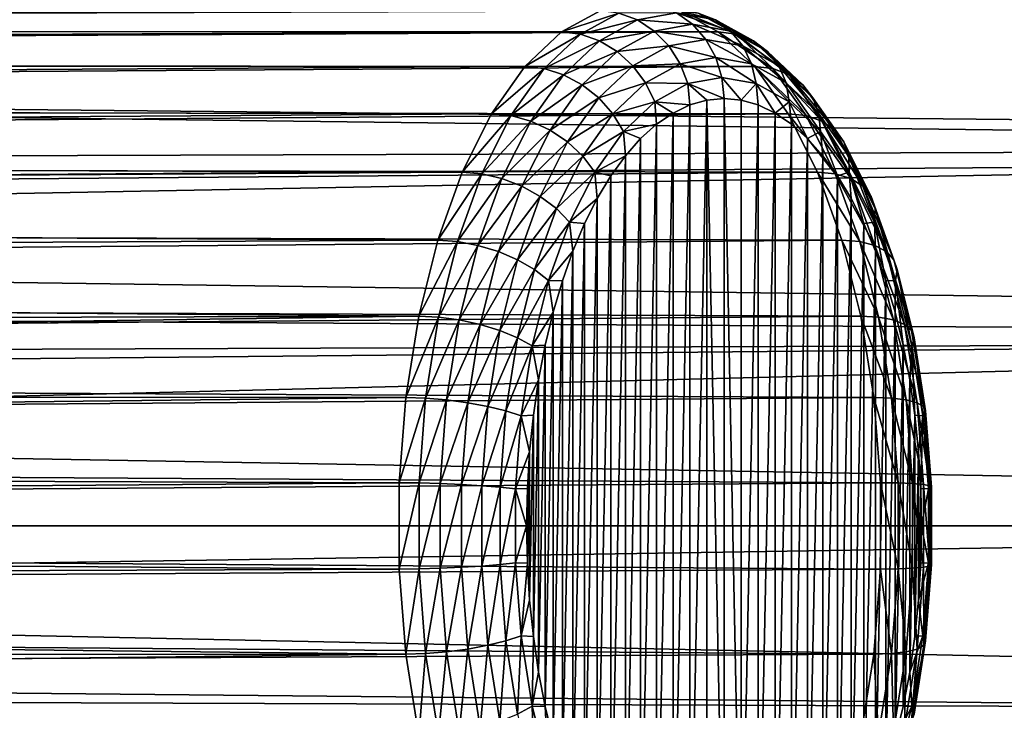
# Model space of a CAD drawing. Header units: metres. Extents: x -27 to 251, y -27 to 27.
# Tile 21 of 53: x 81 to 91, y -2 to 5. Entities that reach past the tile are written whole.
import ezdxf

# ---------------------------------------------------------------- set-up
doc = ezdxf.new("R2010")
doc.units = ezdxf.units.M
doc.layers.add('solid_10271033', color=7, linetype='CONTINUOUS')

msp = doc.modelspace()

# ---------------------------------------------------------------- linework, layer by layer
at = {"layer": 'solid_10271033'}
for points in [[(120.619415, 5.88998, 107.63588), (26.036037, 4.937076, 56.956707), (25.689379, 6.504291, 57.453167)], [(106.651299, 5.88998, 133.906097), (25.751484, 6.253888, 90.721573), (26.028412, 4.977121, 91.412018)], [(106.359795, 3.97903, 134.45433), (106.651299, 5.88998, 133.906097), (26.028412, 4.977121, 91.412018)], [(120.619415, 5.88998, 107.63588), (120.910912, 3.979029, 107.087654), (26.036037, 4.937076, 56.956707)], [(25.425604, 5.434946, 166.976395), (25.466953, 5.237777, 167.938477), (86.95665, 5.424987, 199.076859)], [(25.472576, 5.210358, 164.063736), (25.427589, 5.425651, 165.009796), (87.792664, 5.424987, 197.470886)], [(25.466953, 5.237777, 167.938477), (86.550041, 5.201993, 199.857941), (86.95665, 5.424987, 199.076859)], [(25.472576, 5.210358, 164.063736), (87.792664, 5.424987, 197.470886), (88.199272, 5.201993, 196.689804)], [(87.15593, 5.400257, 199.175949), (86.95665, 5.424987, 199.076859), (86.550041, 5.201993, 199.857941)], [(87.15593, 5.400257, 199.175949), (86.550041, 5.201993, 199.857941), (86.751183, 5.178281, 199.953476)], [(87.15593, 5.400257, 199.175949), (86.751183, 5.178281, 199.953476), (87.34922, 5.32721, 199.262833)], [(87.15593, 5.400257, 199.175949), (87.34922, 5.32721, 199.262833), (87.759697, 5.400871, 198.474319)], [(87.34922, 5.32721, 199.262833), (87.928009, 5.281551, 198.561935), (87.759697, 5.400871, 198.474319)], [(87.572037, 5.474928, 198.376633), (87.759697, 5.400871, 198.474319), (88.170166, 5.32721, 197.685806)], [(87.988136, 5.400257, 197.577301), (87.572037, 5.474928, 198.376633), (88.170166, 5.32721, 197.685806)], [(87.759697, 5.400871, 198.474319), (87.928009, 5.281551, 198.561935), (88.329414, 5.209518, 197.790848)], [(88.170166, 5.32721, 197.685806), (87.759697, 5.400871, 198.474319), (88.329414, 5.209518, 197.790848)], [(88.392883, 5.178281, 196.799789), (88.199272, 5.201993, 196.689804), (87.792664, 5.424987, 197.470886)], [(88.392883, 5.178281, 196.799789), (87.792664, 5.424987, 197.470886), (87.988136, 5.400257, 197.577301)], [(87.988136, 5.400257, 197.577301), (88.170166, 5.32721, 197.685806), (88.569443, 5.108237, 196.918808)], [(88.392883, 5.178281, 196.799789), (87.988136, 5.400257, 197.577301), (88.569443, 5.108237, 196.918808)], [(86.751183, 5.178281, 199.953476), (86.949944, 5.108237, 200.029831), (87.34922, 5.32721, 199.262833)], [(87.34922, 5.32721, 199.262833), (86.949944, 5.108237, 200.029831), (87.526604, 5.209518, 199.333023)], [(87.34922, 5.32721, 199.262833), (87.526604, 5.209518, 199.333023), (87.928009, 5.281551, 198.561935)], [(88.170166, 5.32721, 197.685806), (88.329414, 5.209518, 197.790848), (88.719872, 4.995383, 197.040787)], [(88.569443, 5.108237, 196.918808), (88.170166, 5.32721, 197.685806), (88.719872, 4.995383, 197.040787)], [(25.466953, 5.237777, 167.938477), (25.531776, 4.912067, 168.869537), (86.550041, 5.201993, 199.857941)], [(25.540428, 4.866874, 163.196518), (25.472576, 5.210358, 164.063736), (88.199272, 5.201993, 196.689804)], [(25.531776, 4.912067, 168.869537), (86.165924, 4.837102, 200.595825), (86.550041, 5.201993, 199.857941)], [(25.540428, 4.866874, 163.196518), (88.199272, 5.201993, 196.689804), (88.583382, 4.837101, 195.951935)], [(86.751183, 5.178281, 199.953476), (86.550041, 5.201993, 199.857941), (86.165924, 4.837102, 200.595825)], [(86.949944, 5.108237, 200.029831), (87.136147, 4.995383, 200.083084), (87.526604, 5.209518, 199.333023)], [(87.526604, 5.209518, 199.333023), (87.136147, 4.995383, 200.083084), (87.679169, 5.053093, 199.383026)], [(87.526604, 5.209518, 199.333023), (88.06852, 5.122963, 198.635086), (87.928009, 5.281551, 198.561935)], [(87.526604, 5.209518, 199.333023), (87.679169, 5.053093, 199.383026), (88.06852, 5.122963, 198.635086)], [(87.928009, 5.281551, 198.561935), (88.06852, 5.122963, 198.635086), (88.45787, 5.053093, 197.887146)], [(88.329414, 5.209518, 197.790848), (87.928009, 5.281551, 198.561935), (88.45787, 5.053093, 197.887146)], [(88.775246, 4.815055, 196.065277), (88.583382, 4.837101, 195.951935), (88.199272, 5.201993, 196.689804)], [(88.775246, 4.815055, 196.065277), (88.199272, 5.201993, 196.689804), (88.392883, 5.178281, 196.799789)], [(88.329414, 5.209518, 197.790848), (88.45787, 5.053093, 197.887146), (88.836601, 4.845387, 197.159607)], [(88.719872, 4.995383, 197.040787), (88.329414, 5.209518, 197.790848), (88.836601, 4.845387, 197.159607)], [(86.751183, 5.178281, 199.953476), (86.165924, 4.837102, 200.595825), (86.36882, 4.815055, 200.687973)], [(86.751183, 5.178281, 199.953476), (86.36882, 4.815055, 200.687973), (86.949944, 5.108237, 200.029831)], [(86.36882, 4.815055, 200.687973), (86.572754, 4.749925, 200.75441), (86.949944, 5.108237, 200.029831)], [(86.949944, 5.108237, 200.029831), (86.572754, 4.749925, 200.75441), (87.136147, 4.995383, 200.083084)], [(87.679169, 5.053093, 199.383026), (88.174171, 4.933075, 198.690079), (88.06852, 5.122963, 198.635086)], [(88.06852, 5.122963, 198.635086), (88.174171, 4.933075, 198.690079), (88.549088, 4.865794, 197.969864)], [(88.45787, 5.053093, 197.887146), (88.06852, 5.122963, 198.635086), (88.549088, 4.865794, 197.969864)], [(88.392883, 5.178281, 196.799789), (88.569443, 5.108237, 196.918808), (88.946632, 4.749925, 196.194229)], [(88.775246, 4.815055, 196.065277), (88.392883, 5.178281, 196.799789), (88.946632, 4.749925, 196.194229)], [(88.569443, 5.108237, 196.918808), (88.719872, 4.995383, 197.040787), (89.088722, 4.644986, 196.332214)], [(88.946632, 4.749925, 196.194229), (88.569443, 5.108237, 196.918808), (89.088722, 4.644986, 196.332214)], [(106.359795, 3.97903, 134.45433), (26.028412, 4.977121, 91.412018), (26.237465, 3.720948, 91.9254)], [(86.572754, 4.749925, 200.75441), (86.767296, 4.644986, 200.791656), (87.136147, 4.995383, 200.083084)], [(87.136147, 4.995383, 200.083084), (86.767296, 4.644986, 200.791656), (87.300438, 4.845387, 200.11055)], [(87.136147, 4.995383, 200.083084), (87.300438, 4.845387, 200.11055), (87.679169, 5.053093, 199.383026)], [(87.679169, 5.053093, 199.383026), (87.300438, 4.845387, 200.11055), (87.799248, 4.865794, 199.410294)], [(87.679169, 5.053093, 199.383026), (87.799248, 4.865794, 199.410294), (88.174171, 4.933075, 198.690079)], [(88.45787, 5.053093, 197.887146), (88.549088, 4.865794, 197.969864), (88.91378, 4.665787, 197.269287)], [(88.836601, 4.845387, 197.159607), (88.45787, 5.053093, 197.887146), (88.91378, 4.665787, 197.269287)], [(88.719872, 4.995383, 197.040787), (88.836601, 4.845387, 197.159607), (89.194382, 4.505512, 196.472321)], [(89.088722, 4.644986, 196.332214), (88.719872, 4.995383, 197.040787), (89.194382, 4.505512, 196.472321)], [(25.531776, 4.912067, 168.869537), (25.612606, 4.471505, 169.732483), (86.165924, 4.837102, 200.595825)], [(120.910912, 3.979029, 107.087654), (26.291536, 3.317391, 56.602123), (26.036037, 4.937076, 56.956707)], [(87.799248, 4.865794, 199.410294), (88.239647, 4.721427, 198.724167), (88.174171, 4.933075, 198.690079)], [(88.174171, 4.933075, 198.690079), (88.239647, 4.721427, 198.724167), (88.59848, 4.657033, 198.034851)], [(88.549088, 4.865794, 197.969864), (88.174171, 4.933075, 198.690079), (88.59848, 4.657033, 198.034851)], [(25.623632, 4.407883, 162.419708), (25.540428, 4.866874, 163.196518), (88.583382, 4.837101, 195.951935)], [(25.612606, 4.471505, 169.732483), (85.814789, 4.340265, 201.270355), (86.165924, 4.837102, 200.595825)], [(25.623632, 4.407883, 162.419708), (88.583382, 4.837101, 195.951935), (88.934525, 4.340265, 195.27739)], [(86.36882, 4.815055, 200.687973), (86.165924, 4.837102, 200.595825), (85.814789, 4.340265, 201.270355)], [(86.36882, 4.815055, 200.687973), (85.814789, 4.340265, 201.270355), (86.019279, 4.320487, 201.359436)], [(86.36882, 4.815055, 200.687973), (86.019279, 4.320487, 201.359436), (86.572754, 4.749925, 200.75441)], [(86.767296, 4.644986, 200.791656), (86.942657, 4.505512, 200.797852), (87.300438, 4.845387, 200.11055)], [(87.300438, 4.845387, 200.11055), (86.942657, 4.505512, 200.797852), (87.434555, 4.665787, 200.11087)], [(87.300438, 4.845387, 200.11055), (87.434555, 4.665787, 200.11087), (87.799248, 4.865794, 199.410294)], [(87.799248, 4.865794, 199.410294), (87.434555, 4.665787, 200.11087), (87.880814, 4.657033, 199.413483)], [(87.799248, 4.865794, 199.410294), (87.880814, 4.657033, 199.413483), (88.239647, 4.721427, 198.724167)], [(88.549088, 4.865794, 197.969864), (88.59848, 4.657033, 198.034851), (88.947533, 4.465607, 197.364334)], [(88.91378, 4.665787, 197.269287), (88.549088, 4.865794, 197.969864), (88.947533, 4.465607, 197.364334)], [(89.124786, 4.320487, 195.393814), (88.934525, 4.340265, 195.27739), (88.583382, 4.837101, 195.951935)], [(89.124786, 4.320487, 195.393814), (88.583382, 4.837101, 195.951935), (88.775246, 4.815055, 196.065277)], [(88.775246, 4.815055, 196.065277), (88.946632, 4.749925, 196.194229), (89.291443, 4.262046, 195.531845)], [(89.124786, 4.320487, 195.393814), (88.775246, 4.815055, 196.065277), (89.291443, 4.262046, 195.531845)], [(88.836601, 4.845387, 197.159607), (88.91378, 4.665787, 197.269287), (89.258301, 4.33851, 196.607483)], [(89.194382, 4.505512, 196.472321), (88.836601, 4.845387, 197.159607), (89.258301, 4.33851, 196.607483)], [(86.019279, 4.320487, 201.359436), (86.227943, 4.262046, 201.416779), (86.572754, 4.749925, 200.75441)], [(86.572754, 4.749925, 200.75441), (86.227943, 4.262046, 201.416779), (86.767296, 4.644986, 200.791656)], [(86.942657, 4.505512, 200.797852), (87.090034, 4.33851, 200.772675), (87.434555, 4.665787, 200.11087)], [(87.434555, 4.665787, 200.11087), (87.090034, 4.33851, 200.772675), (87.531769, 4.465607, 200.084)], [(87.434555, 4.665787, 200.11087), (87.531769, 4.465607, 200.084), (87.880814, 4.657033, 199.413483)], [(87.880814, 4.657033, 199.413483), (88.261665, 4.5, 198.735626), (88.239647, 4.721427, 198.724167)], [(88.239647, 4.721427, 198.724167), (88.261665, 4.5, 198.735626), (88.442451, 4.482974, 198.388336)], [(88.59848, 4.657033, 198.034851), (88.239647, 4.721427, 198.724167), (88.442451, 4.482974, 198.388336)], [(88.91378, 4.665787, 197.269287), (88.947533, 4.465607, 197.364334), (89.277267, 4.152371, 196.730911)], [(89.258301, 4.33851, 196.607483), (88.91378, 4.665787, 197.269287), (89.277267, 4.152371, 196.730911)], [(88.946632, 4.749925, 196.194229), (89.088722, 4.644986, 196.332214), (89.425919, 4.167886, 195.684479)], [(89.291443, 4.262046, 195.531845), (88.946632, 4.749925, 196.194229), (89.425919, 4.167886, 195.684479)], [(86.227943, 4.262046, 201.416779), (86.430099, 4.167886, 201.439392), (86.767296, 4.644986, 200.791656)], [(86.767296, 4.644986, 200.791656), (86.430099, 4.167886, 201.439392), (86.942657, 4.505512, 200.797852)], [(87.880814, 4.657033, 199.413483), (87.531769, 4.465607, 200.084), (87.901978, 4.432029, 199.42659)], [(87.880814, 4.657033, 199.413483), (88.080841, 4.482965, 199.082977), (88.261665, 4.5, 198.735626)], [(87.880814, 4.657033, 199.413483), (87.901978, 4.432029, 199.42659), (88.080841, 4.482965, 199.082977)], [(88.59848, 4.657033, 198.034851), (88.442451, 4.482974, 198.388336), (88.6213, 4.432049, 198.044785)], [(88.59848, 4.657033, 198.034851), (88.6213, 4.432049, 198.044785), (88.798759, 4.346972, 197.703873)], [(88.947533, 4.465607, 197.364334), (88.59848, 4.657033, 198.034851), (88.798759, 4.346972, 197.703873)], [(89.088722, 4.644986, 196.332214), (89.194382, 4.505512, 196.472321), (89.521454, 4.042738, 195.844025)], [(89.425919, 4.167886, 195.684479), (89.088722, 4.644986, 196.332214), (89.521454, 4.042738, 195.844025)], [(25.612606, 4.471505, 169.732483), (25.699963, 3.938521, 170.49559), (85.814789, 4.340265, 201.270355)], [(86.430099, 4.167886, 201.439392), (86.615585, 4.042738, 201.426147), (86.942657, 4.505512, 200.797852)], [(86.942657, 4.505512, 200.797852), (86.615585, 4.042738, 201.426147), (87.090034, 4.33851, 200.772675)], [(87.090034, 4.33851, 200.772675), (87.202026, 4.152371, 200.717407), (87.531769, 4.465607, 200.084)], [(87.531769, 4.465607, 200.084), (87.202026, 4.152371, 200.717407), (87.551605, 4.229079, 200.09964)], [(87.531769, 4.465607, 200.084), (87.551605, 4.229079, 200.09964), (87.72451, 4.346939, 199.767487)], [(87.531769, 4.465607, 200.084), (87.72451, 4.346939, 199.767487), (87.901978, 4.432029, 199.42659)], [(88.080841, 4.482965, 199.082977), (87.901978, 4.432029, 199.42659), (87.902031, -4.432049, 199.426483)], [(88.080841, 4.482965, 199.082977), (87.902031, -4.432049, 199.426483), (88.080879, -4.482974, 199.082916)], [(88.080841, 4.482965, 199.082977), (88.261665, -4.5, 198.735626), (88.261665, 4.5, 198.735626)], [(88.080841, 4.482965, 199.082977), (88.080879, -4.482974, 199.082916), (88.261665, -4.5, 198.735626)], [(88.44249, -4.482965, 198.388275), (88.442451, 4.482974, 198.388336), (88.261665, 4.5, 198.735626)], [(88.261665, -4.5, 198.735626), (88.44249, -4.482965, 198.388275), (88.261665, 4.5, 198.735626)], [(88.44249, -4.482965, 198.388275), (88.6213, 4.432049, 198.044785), (88.442451, 4.482974, 198.388336)], [(88.947533, 4.465607, 197.364334), (88.798759, 4.346972, 197.703873), (88.971664, 4.229123, 197.371719)], [(88.947533, 4.465607, 197.364334), (88.971664, 4.229123, 197.371719), (89.139435, 4.078739, 197.049454)], [(89.277267, 4.152371, 196.730911), (88.947533, 4.465607, 197.364334), (89.139435, 4.078739, 197.049454)], [(89.194382, 4.505512, 196.472321), (89.258301, 4.33851, 196.607483), (89.57325, 3.892889, 196.002472)], [(89.521454, 4.042738, 195.844025), (89.194382, 4.505512, 196.472321), (89.57325, 3.892889, 196.002472)], [(25.713997, 3.845827, 161.742584), (25.623632, 4.407883, 162.419708), (88.934525, 4.340265, 195.27739)], [(87.901978, 4.432029, 199.42659), (87.72451, 4.346939, 199.767487), (87.724571, -4.346972, 199.76738)], [(87.901978, 4.432029, 199.42659), (87.724571, -4.346972, 199.76738), (87.902031, -4.432049, 199.426483)], [(88.44249, -4.482965, 198.388275), (88.621353, -4.432029, 198.044678), (88.6213, 4.432049, 198.044785)], [(88.621353, -4.432029, 198.044678), (88.798759, 4.346972, 197.703873), (88.6213, 4.432049, 198.044785)], [(25.699963, 3.938521, 170.49559), (85.506195, 3.725039, 201.863159), (85.814789, 4.340265, 201.270355)], [(25.713997, 3.845827, 161.742584), (88.934525, 4.340265, 195.27739), (89.243118, 3.725039, 194.684601)], [(86.019279, 4.320487, 201.359436), (85.814789, 4.340265, 201.270355), (85.506195, 3.725039, 201.863159)], [(86.019279, 4.320487, 201.359436), (85.506195, 3.725039, 201.863159), (85.712097, 3.708068, 201.949539)], [(86.019279, 4.320487, 201.359436), (85.712097, 3.708068, 201.949539), (86.227943, 4.262046, 201.416779)], [(85.712097, 3.708068, 201.949539), (85.924911, 3.657911, 201.998901), (86.227943, 4.262046, 201.416779)], [(86.227943, 4.262046, 201.416779), (85.924911, 3.657911, 201.998901), (86.430099, 4.167886, 201.439392)], [(86.615585, 4.042738, 201.426147), (86.775093, 3.892889, 201.377686), (87.090034, 4.33851, 200.772675)], [(87.090034, 4.33851, 200.772675), (86.775093, 3.892889, 201.377686), (87.202026, 4.152371, 200.717407)], [(87.72451, 4.346939, 199.767487), (87.551605, 4.229079, 200.09964), (87.551666, -4.229123, 200.099533)], [(87.72451, 4.346939, 199.767487), (87.551666, -4.229123, 200.099533), (87.724571, -4.346972, 199.76738)], [(88.621353, -4.432029, 198.044678), (88.79882, -4.346939, 197.703766), (88.798759, 4.346972, 197.703873)], [(88.79882, -4.346939, 197.703766), (88.971664, 4.229123, 197.371719), (88.798759, 4.346972, 197.703873)], [(89.431976, 3.708068, 194.803711), (89.243118, 3.725039, 194.684601), (88.934525, 4.340265, 195.27739)], [(89.431976, 3.708068, 194.803711), (88.934525, 4.340265, 195.27739), (89.124786, 4.320487, 195.393814)], [(89.124786, 4.320487, 195.393814), (89.291443, 4.262046, 195.531845), (89.594475, 3.657911, 194.949738)], [(89.431976, 3.708068, 194.803711), (89.124786, 4.320487, 195.393814), (89.594475, 3.657911, 194.949738)], [(89.258301, 4.33851, 196.607483), (89.277267, 4.152371, 196.730911), (89.578697, 3.725869, 196.151871)], [(89.57325, 3.892889, 196.002472), (89.258301, 4.33851, 196.607483), (89.578697, 3.725869, 196.151871)], [(89.291443, 4.262046, 195.531845), (89.425919, 4.167886, 195.684479), (89.722252, 3.577098, 195.115219)], [(89.594475, 3.657911, 194.949738), (89.291443, 4.262046, 195.531845), (89.722252, 3.577098, 195.115219)], [(85.924911, 3.657911, 201.998901), (86.133766, 3.577098, 202.008652), (86.430099, 4.167886, 201.439392)], [(86.430099, 4.167886, 201.439392), (86.133766, 3.577098, 202.008652), (86.615585, 4.042738, 201.426147)], [(86.775093, 3.892889, 201.377686), (86.900597, 3.725869, 201.296463), (87.202026, 4.152371, 200.717407)], [(87.202026, 4.152371, 200.717407), (86.900597, 3.725869, 201.296463), (87.223206, 3.897648, 200.730484)], [(87.202026, 4.152371, 200.717407), (87.38385, 4.078686, 200.421906), (87.551605, 4.229079, 200.09964)], [(87.202026, 4.152371, 200.717407), (87.223206, 3.897648, 200.730484), (87.38385, 4.078686, 200.421906)], [(87.551605, 4.229079, 200.09964), (87.38385, 4.078686, 200.421906), (87.383904, -4.078739, 200.421799)], [(87.551605, 4.229079, 200.09964), (87.383904, -4.078739, 200.421799), (87.551666, -4.229123, 200.099533)], [(88.79882, -4.346939, 197.703766), (88.971725, -4.229079, 197.371613), (88.971664, 4.229123, 197.371719)], [(88.971725, -4.229079, 197.371613), (89.139435, 4.078739, 197.049454), (88.971664, 4.229123, 197.371719)], [(89.277267, 4.152371, 196.730911), (89.139435, 4.078739, 197.049454), (89.300072, 3.897714, 196.74086)], [(89.277267, 4.152371, 196.730911), (89.300072, 3.897714, 196.74086), (89.453201, 3.686597, 196.446701)], [(89.578697, 3.725869, 196.151871), (89.277267, 4.152371, 196.730911), (89.453201, 3.686597, 196.446701)], [(89.425919, 4.167886, 195.684479), (89.521454, 4.042738, 195.844025), (89.808891, 3.469689, 195.291855)], [(89.722252, 3.577098, 195.115219), (89.425919, 4.167886, 195.684479), (89.808891, 3.469689, 195.291855)], [(86.133766, 3.577098, 202.008652), (86.328148, 3.469689, 201.978302), (86.615585, 4.042738, 201.426147)], [(86.615585, 4.042738, 201.426147), (86.328148, 3.469689, 201.978302), (86.775093, 3.892889, 201.377686)], [(87.38385, 4.078686, 200.421906), (87.223206, 3.897648, 200.730484), (87.223259, -3.897714, 200.730392)], [(87.38385, 4.078686, 200.421906), (87.223259, -3.897714, 200.730392), (87.383904, -4.078739, 200.421799)], [(88.971725, -4.229079, 197.371613), (89.139488, -4.078686, 197.049347), (89.139435, 4.078739, 197.049454)], [(89.139488, -4.078686, 197.049347), (89.300072, 3.897714, 196.74086), (89.139435, 4.078739, 197.049454)], [(89.521454, 4.042738, 195.844025), (89.57325, 3.892889, 196.002472), (89.850029, 3.341081, 195.470779)], [(89.808891, 3.469689, 195.291855), (89.521454, 4.042738, 195.844025), (89.850029, 3.341081, 195.470779)], [(25.699963, 3.938521, 170.49559), (25.784658, 3.339366, 171.138626), (85.506195, 3.725039, 201.863159)], [(106.359795, 3.97903, 134.45433), (26.237465, 3.720948, 91.9254), (26.384075, 2.476008, 92.2817)], [(120.910912, 3.979029, 107.087654), (121.087669, 2.005327, 106.755226), (26.291536, 3.317391, 56.602123)], [(106.183044, 2.005327, 134.786758), (106.359795, 3.97903, 134.45433), (26.384075, 2.476008, 92.2817)], [(25.803116, 3.193624, 161.173553), (25.713997, 3.845827, 161.742584), (89.243118, 3.725039, 194.684601)], [(86.328148, 3.469689, 201.978302), (86.498306, 3.341081, 201.909378), (86.775093, 3.892889, 201.377686)], [(86.775093, 3.892889, 201.377686), (86.498306, 3.341081, 201.909378), (86.900597, 3.725869, 201.296463)], [(86.900597, 3.725869, 201.296463), (87.070076, 3.686515, 201.024643), (87.223206, 3.897648, 200.730484)], [(87.223206, 3.897648, 200.730484), (87.070076, 3.686515, 201.024643), (87.070129, -3.686597, 201.024551)], [(87.223206, 3.897648, 200.730484), (87.070129, -3.686597, 201.024551), (87.223259, -3.897714, 200.730392)], [(89.139488, -4.078686, 197.049347), (89.300125, -3.897648, 196.740768), (89.300072, 3.897714, 196.74086)], [(89.300125, -3.897648, 196.740768), (89.453201, 3.686597, 196.446701), (89.300072, 3.897714, 196.74086)], [(89.57325, 3.892889, 196.002472), (89.578697, 3.725869, 196.151871), (89.843605, 3.197736, 195.64299)], [(89.850029, 3.341081, 195.470779), (89.57325, 3.892889, 196.002472), (89.843605, 3.197736, 195.64299)], [(25.784658, 3.339366, 171.138626), (85.248573, 3.008205, 202.358047), (85.506195, 3.725039, 201.863159)], [(25.803116, 3.193624, 161.173553), (89.243118, 3.725039, 194.684601), (89.50074, 3.008205, 194.189713)], [(85.712097, 3.708068, 201.949539), (85.506195, 3.725039, 201.863159), (85.248573, 3.008205, 202.358047)], [(85.712097, 3.708068, 201.949539), (85.248573, 3.008205, 202.358047), (85.455643, 2.994502, 202.442169)], [(85.712097, 3.708068, 201.949539), (85.455643, 2.994502, 202.442169), (85.924911, 3.657911, 201.998901)], [(85.455643, 2.994502, 202.442169), (85.671928, 2.953997, 202.484879), (85.924911, 3.657911, 201.998901)], [(85.924911, 3.657911, 201.998901), (85.671928, 2.953997, 202.484879), (86.133766, 3.577098, 202.008652)], [(86.498306, 3.341081, 201.909378), (86.635689, 3.197736, 201.805344), (86.900597, 3.725869, 201.296463)], [(86.900597, 3.725869, 201.296463), (86.635689, 3.197736, 201.805344), (86.926331, 3.447644, 201.300781)], [(86.900597, 3.725869, 201.296463), (86.926331, 3.447644, 201.300781), (87.070076, 3.686515, 201.024643)], [(87.070076, 3.686515, 201.024643), (86.926331, 3.447644, 201.300781), (86.926376, -3.447735, 201.30069)], [(87.070076, 3.686515, 201.024643), (86.926376, -3.447735, 201.30069), (87.070129, -3.686597, 201.024551)], [(89.688423, 2.994502, 194.311081), (89.50074, 3.008205, 194.189713), (89.243118, 3.725039, 194.684601)], [(89.688423, 2.994502, 194.311081), (89.243118, 3.725039, 194.684601), (89.431976, 3.708068, 194.803711)], [(89.300125, -3.897648, 196.740768), (89.453255, -3.686515, 196.446609), (89.453201, 3.686597, 196.446701)], [(89.431976, 3.708068, 194.803711), (89.594475, 3.657911, 194.949738), (89.847458, 2.953997, 194.46376)], [(89.688423, 2.994502, 194.311081), (89.431976, 3.708068, 194.803711), (89.847458, 2.953997, 194.46376)], [(89.578697, 3.725869, 196.151871), (89.453201, 3.686597, 196.446701), (89.596954, 3.447735, 196.170563)], [(89.453255, -3.686515, 196.446609), (89.596954, 3.447735, 196.170563), (89.453201, 3.686597, 196.446701)], [(89.578697, 3.725869, 196.151871), (89.596954, 3.447735, 196.170563), (89.730705, 3.182483, 195.91362)], [(89.843605, 3.197736, 195.64299), (89.578697, 3.725869, 196.151871), (89.730705, 3.182483, 195.91362)], [(89.594475, 3.657911, 194.949738), (89.722252, 3.577098, 195.115219), (89.96965, 2.888735, 194.639984)], [(89.847458, 2.953997, 194.46376), (89.594475, 3.657911, 194.949738), (89.96965, 2.888735, 194.639984)], [(85.671928, 2.953997, 202.484879), (85.886368, 2.888735, 202.483887), (86.133766, 3.577098, 202.008652)], [(86.133766, 3.577098, 202.008652), (85.886368, 2.888735, 202.483887), (86.328148, 3.469689, 201.978302)], [(89.722252, 3.577098, 195.115219), (89.808891, 3.469689, 195.291855), (90.048859, 2.801995, 194.830887)], [(89.96965, 2.888735, 194.639984), (89.722252, 3.577098, 195.115219), (90.048859, 2.801995, 194.830887)], [(85.886368, 2.888735, 202.483887), (86.088188, 2.801995, 202.43927), (86.328148, 3.469689, 201.978302)], [(86.328148, 3.469689, 201.978302), (86.088188, 2.801995, 202.43927), (86.498306, 3.341081, 201.909378)], [(86.635689, 3.197736, 201.805344), (86.79258, 3.182384, 201.557724), (86.926331, 3.447644, 201.300781)], [(86.926331, 3.447644, 201.300781), (86.79258, 3.182384, 201.557724), (86.792625, -3.182483, 201.557632)], [(86.926331, 3.447644, 201.300781), (86.792625, -3.182483, 201.557632), (86.926376, -3.447735, 201.30069)], [(89.453255, -3.686515, 196.446609), (89.597008, -3.447644, 196.170471), (89.596954, 3.447735, 196.170563)], [(89.597008, -3.447644, 196.170471), (89.730705, 3.182483, 195.91362), (89.596954, 3.447735, 196.170563)], [(89.808891, 3.469689, 195.291855), (89.850029, 3.341081, 195.470779), (90.0811, 2.698136, 195.026901)], [(90.048859, 2.801995, 194.830887), (89.808891, 3.469689, 195.291855), (90.0811, 2.698136, 195.026901)], [(25.784658, 3.339366, 171.138626), (25.859598, 2.698356, 171.653992), (85.248573, 3.008205, 202.358047)], [(121.087669, 2.005327, 106.755226), (26.447739, 1.663453, 56.389507), (26.291536, 3.317391, 56.602123)], [(86.088188, 2.801995, 202.43927), (86.267235, 2.698136, 202.353256), (86.498306, 3.341081, 201.909378)], [(86.498306, 3.341081, 201.909378), (86.267235, 2.698136, 202.353256), (86.635689, 3.197736, 201.805344)], [(89.850029, 3.341081, 195.470779), (89.843605, 3.197736, 195.64299), (90.064766, 2.582376, 195.218155)], [(90.0811, 2.698136, 195.026901), (89.850029, 3.341081, 195.470779), (90.064766, 2.582376, 195.218155)], [(25.882828, 2.4656, 160.720642), (25.803116, 3.193624, 161.173553), (89.50074, 3.008205, 194.189713)], [(86.267235, 2.698136, 202.353256), (86.414528, 2.582376, 202.230179), (86.635689, 3.197736, 201.805344)], [(86.635689, 3.197736, 201.805344), (86.414528, 2.582376, 202.230179), (86.670074, 2.892833, 201.793045)], [(86.635689, 3.197736, 201.805344), (86.670074, 2.892833, 201.793045), (86.79258, 3.182384, 201.557724)], [(86.79258, 3.182384, 201.557724), (86.670074, 2.892833, 201.793045), (86.670113, -2.892941, 201.792969)], [(86.79258, 3.182384, 201.557724), (86.670113, -2.892941, 201.792969), (86.792625, -3.182483, 201.557632)], [(89.597008, -3.447644, 196.170471), (89.730751, -3.182384, 195.913528), (89.730705, 3.182483, 195.91362)], [(89.843605, 3.197736, 195.64299), (89.730705, 3.182483, 195.91362), (89.853218, 2.892941, 195.678284)], [(89.730751, -3.182384, 195.913528), (89.853218, 2.892941, 195.678284), (89.730705, 3.182483, 195.91362)], [(89.843605, 3.197736, 195.64299), (89.853218, 2.892941, 195.678284), (89.963539, 2.581756, 195.46637)], [(90.064766, 2.582376, 195.218155), (89.843605, 3.197736, 195.64299), (89.963539, 2.581756, 195.46637)], [(25.859598, 2.698356, 171.653992), (85.048943, 2.209317, 202.741531), (85.248573, 3.008205, 202.358047)], [(25.882828, 2.4656, 160.720642), (89.50074, 3.008205, 194.189713), (89.700371, 2.209317, 193.806213)], [(85.455643, 2.994502, 202.442169), (85.248573, 3.008205, 202.358047), (85.048943, 2.209317, 202.741531)], [(89.887146, 2.199254, 193.929337), (89.700371, 2.209317, 193.806213), (89.50074, 3.008205, 194.189713)], [(89.887146, 2.199254, 193.929337), (89.50074, 3.008205, 194.189713), (89.688423, 2.994502, 194.311081)], [(85.455643, 2.994502, 202.442169), (85.048943, 2.209317, 202.741531), (85.25692, 2.199254, 202.823914)], [(85.455643, 2.994502, 202.442169), (85.25692, 2.199254, 202.823914), (85.671928, 2.953997, 202.484879)], [(85.25692, 2.199254, 202.823914), (85.475899, 2.169505, 202.86145), (85.671928, 2.953997, 202.484879)], [(85.671928, 2.953997, 202.484879), (85.475899, 2.169505, 202.86145), (85.886368, 2.888735, 202.483887)], [(89.688423, 2.994502, 194.311081), (89.847458, 2.953997, 194.46376), (90.043488, 2.169505, 194.087189)], [(89.887146, 2.199254, 193.929337), (89.688423, 2.994502, 194.311081), (90.043488, 2.169505, 194.087189)], [(89.847458, 2.953997, 194.46376), (89.96965, 2.888735, 194.639984), (90.161346, 2.121575, 194.271729)], [(90.043488, 2.169505, 194.087189), (89.847458, 2.953997, 194.46376), (90.161346, 2.121575, 194.271729)], [(85.475899, 2.169505, 202.86145), (85.694664, 2.121575, 202.852142), (85.886368, 2.888735, 202.483887)], [(85.886368, 2.888735, 202.483887), (85.694664, 2.121575, 202.852142), (86.088188, 2.801995, 202.43927)], [(85.694664, 2.121575, 202.852142), (85.902237, 2.057871, 202.796463), (86.088188, 2.801995, 202.43927)], [(86.088188, 2.801995, 202.43927), (85.902237, 2.057871, 202.796463), (86.267235, 2.698136, 202.353256)], [(86.414528, 2.582376, 202.230179), (86.559761, 2.58164, 202.004959), (86.670074, 2.892833, 201.793045)], [(86.670074, 2.892833, 201.793045), (86.559761, 2.58164, 202.004959), (86.559792, -2.581756, 202.004883)], [(86.670074, 2.892833, 201.793045), (86.559792, -2.581756, 202.004883), (86.670113, -2.892941, 201.792969)], [(89.730751, -3.182384, 195.913528), (89.853256, -2.892833, 195.678207), (89.853218, 2.892941, 195.678284)], [(89.853256, -2.892833, 195.678207), (89.963539, 2.581756, 195.46637), (89.853218, 2.892941, 195.678284)], [(89.96965, 2.888735, 194.639984), (90.048859, 2.801995, 194.830887), (90.234802, 2.057871, 194.473694)], [(90.161346, 2.121575, 194.271729), (89.96965, 2.888735, 194.639984), (90.234802, 2.057871, 194.473694)], [(90.048859, 2.801995, 194.830887), (90.0811, 2.698136, 195.026901), (90.260155, 1.981594, 194.682938)], [(90.234802, 2.057871, 194.473694), (90.048859, 2.801995, 194.830887), (90.260155, 1.981594, 194.682938)], [(25.859598, 2.698356, 171.653992), (25.920298, 2.034237, 172.043564), (85.048943, 2.209317, 202.741531)], [(85.902237, 2.057871, 202.796463), (86.088181, 1.981594, 202.69722), (86.267235, 2.698136, 202.353256)], [(86.267235, 2.698136, 202.353256), (86.088181, 1.981594, 202.69722), (86.414528, 2.582376, 202.230179)], [(90.0811, 2.698136, 195.026901), (90.064766, 2.582376, 195.218155), (90.236137, 1.896576, 194.888947)], [(90.260155, 1.981594, 194.682938), (90.0811, 2.698136, 195.026901), (90.236137, 1.896576, 194.888947)], [(86.088181, 1.981594, 202.69722), (86.243156, 1.896576, 202.559387), (86.414528, 2.582376, 202.230179)], [(86.414528, 2.582376, 202.230179), (86.243156, 1.896576, 202.559387), (86.462234, 2.250111, 202.192307)], [(86.414528, 2.582376, 202.230179), (86.462234, 2.250111, 202.192307), (86.559761, 2.58164, 202.004959)], [(86.559761, 2.58164, 202.004959), (86.462234, 2.250111, 202.192307), (86.462265, -2.250233, 202.192245)], [(86.559761, 2.58164, 202.004959), (86.462265, -2.250233, 202.192245), (86.559792, -2.581756, 202.004883)], [(89.853256, -2.892833, 195.678207), (89.963577, -2.58164, 195.466293), (89.963539, 2.581756, 195.46637)], [(90.064766, 2.582376, 195.218155), (89.963539, 2.581756, 195.46637), (90.061066, 2.250233, 195.279022)], [(89.963577, -2.58164, 195.466293), (90.061066, 2.250233, 195.279022), (89.963539, 2.581756, 195.46637)], [(90.064766, 2.582376, 195.218155), (90.061066, 2.250233, 195.279022), (90.144699, 1.90242, 195.118347)], [(90.236137, 1.896576, 194.888947), (90.064766, 2.582376, 195.218155), (90.144699, 1.90242, 195.118347)], [(25.945789, 1.678093, 160.391129), (25.882828, 2.4656, 160.720642), (89.700371, 2.209317, 193.806213)], [(106.183044, 2.005327, 134.786758), (26.384075, 2.476008, 92.2817), (26.471169, 1.23583, 92.492065)], [(25.920298, 2.034237, 172.043564), (25.964445, 1.359272, 172.314026), (85.048943, 2.209317, 202.741531)], [(25.945789, 1.678093, 160.391129), (89.700371, 2.209317, 193.806213), (89.836563, 1.350165, 193.544601)], [(25.964445, 1.359272, 172.314026), (84.91275, 1.350165, 203.003159), (85.048943, 2.209317, 202.741531)], [(85.25692, 2.199254, 202.823914), (85.048943, 2.209317, 202.741531), (84.91275, 1.350165, 203.003159)], [(85.25692, 2.199254, 202.823914), (84.91275, 1.350165, 203.003159), (85.121353, 1.344015, 203.084351)], [(85.25692, 2.199254, 202.823914), (85.121353, 1.344015, 203.084351), (85.475899, 2.169505, 202.86145)], [(86.243156, 1.896576, 202.559387), (86.378601, 1.902292, 202.352951), (86.462234, 2.250111, 202.192307)], [(86.462234, 2.250111, 202.192307), (86.378601, 1.902292, 202.352951), (86.378632, -1.90242, 202.352905)], [(86.462234, 2.250111, 202.192307), (86.378632, -1.90242, 202.352905), (86.462265, -2.250233, 202.192245)], [(90.02272, 1.344015, 193.668915), (89.836563, 1.350165, 193.544601), (89.700371, 2.209317, 193.806213)], [(90.02272, 1.344015, 193.668915), (89.700371, 2.209317, 193.806213), (89.887146, 2.199254, 193.929337)], [(89.887146, 2.199254, 193.929337), (90.043488, 2.169505, 194.087189), (90.177231, 1.325836, 193.830276)], [(90.02272, 1.344015, 193.668915), (89.887146, 2.199254, 193.929337), (90.177231, 1.325836, 193.830276)], [(89.963577, -2.58164, 195.466293), (90.061096, -2.250111, 195.278946), (90.061066, 2.250233, 195.279022)], [(90.061096, -2.250111, 195.278946), (90.144699, 1.90242, 195.118347), (90.061066, 2.250233, 195.279022)], [(85.121353, 1.344015, 203.084351), (85.342163, 1.325836, 203.118362), (85.475899, 2.169505, 202.86145)], [(85.475899, 2.169505, 202.86145), (85.342163, 1.325836, 203.118362), (85.694664, 2.121575, 202.852142)], [(85.342163, 1.325836, 203.118362), (85.563881, 1.296544, 203.103378), (85.694664, 2.121575, 202.852142)], [(85.694664, 2.121575, 202.852142), (85.563881, 1.296544, 203.103378), (85.902237, 2.057871, 202.796463)], [(90.043488, 2.169505, 194.087189), (90.161346, 2.121575, 194.271729), (90.29213, 1.296544, 194.020493)], [(90.177231, 1.325836, 193.830276), (90.043488, 2.169505, 194.087189), (90.29213, 1.296544, 194.020493)], [(90.161346, 2.121575, 194.271729), (90.234802, 2.057871, 194.473694), (90.361656, 1.257613, 194.230011)], [(90.29213, 1.296544, 194.020493), (90.161346, 2.121575, 194.271729), (90.361656, 1.257613, 194.230011)], [(121.087669, 2.005327, 106.755226), (121.146904, 0, 106.643829), (26.447739, 1.663453, 56.389507)], [(106.183044, 2.005327, 134.786758), (26.471169, 1.23583, 92.492065), (26.5, 0, 92.561424)], [(106.12381, 0, 134.898148), (106.183044, 2.005327, 134.786758), (26.5, 0, 92.561424)], [(85.563881, 1.296544, 203.103378), (85.775383, 1.257613, 203.040161), (85.902237, 2.057871, 202.796463)], [(85.902237, 2.057871, 202.796463), (85.775383, 1.257613, 203.040161), (86.088181, 1.981594, 202.69722)], [(85.775383, 1.257613, 203.040161), (85.966034, 1.210998, 202.93187), (86.088181, 1.981594, 202.69722)], [(86.088181, 1.981594, 202.69722), (85.966034, 1.210998, 202.93187), (86.243156, 1.896576, 202.559387)], [(90.234802, 2.057871, 194.473694), (90.260155, 1.981594, 194.682938), (90.382309, 1.210998, 194.448288)], [(90.361656, 1.257613, 194.230011), (90.234802, 2.057871, 194.473694), (90.382309, 1.210998, 194.448288)], [(90.260155, 1.981594, 194.682938), (90.236137, 1.896576, 194.888947), (90.35305, 1.159042, 194.664352)], [(90.382309, 1.210998, 194.448288), (90.260155, 1.981594, 194.682938), (90.35305, 1.159042, 194.664352)], [(85.966034, 1.210998, 202.93187), (86.126244, 1.159042, 202.783966), (86.243156, 1.896576, 202.559387)], [(86.243156, 1.896576, 202.559387), (86.126244, 1.159042, 202.783966), (86.309113, 1.53903, 202.48645)], [(86.243156, 1.896576, 202.559387), (86.309113, 1.53903, 202.48645), (86.378601, 1.902292, 202.352951)], [(86.378601, 1.902292, 202.352951), (86.309113, 1.53903, 202.48645), (86.309135, -1.539162, 202.486404)], [(86.378601, 1.902292, 202.352951), (86.309135, -1.539162, 202.486404), (86.378632, -1.90242, 202.352905)], [(90.061096, -2.250111, 195.278946), (90.14473, -1.902292, 195.118301), (90.144699, 1.90242, 195.118347)], [(90.14473, -1.902292, 195.118301), (90.214195, 1.539162, 194.984848), (90.144699, 1.90242, 195.118347)], [(90.236137, 1.896576, 194.888947), (90.144699, 1.90242, 195.118347), (90.214195, 1.539162, 194.984848)], [(90.236137, 1.896576, 194.888947), (90.214195, 1.539162, 194.984848), (90.268646, 1.165165, 194.880249)], [(90.35305, 1.159042, 194.664352), (90.236137, 1.896576, 194.888947), (90.268646, 1.165165, 194.880249)], [(25.986116, 0.849533, 160.190887), (25.945789, 1.678093, 160.391129), (89.836563, 1.350165, 193.544601)], [(121.146904, 0, 106.643829), (26.5, 0, 56.31918), (26.447739, 1.663453, 56.389507)], [(86.126244, 1.159042, 202.783966), (86.254669, 1.16503, 202.591034), (86.309113, 1.53903, 202.48645)], [(86.309113, 1.53903, 202.48645), (86.254669, 1.16503, 202.591034), (86.254684, -1.165165, 202.591003)], [(86.309113, 1.53903, 202.48645), (86.254684, -1.165165, 202.591003), (86.309135, -1.539162, 202.486404)], [(90.14473, -1.902292, 195.118301), (90.214218, -1.53903, 194.984802), (90.214195, 1.539162, 194.984848)], [(90.214218, -1.53903, 194.984802), (90.268646, 1.165165, 194.880249), (90.214195, 1.539162, 194.984848)], [(25.964445, 1.359272, 172.314026), (25.9911, 0.680202, 172.472702), (84.91275, 1.350165, 203.003159)], [(25.986116, 0.849533, 160.190887), (89.836563, 1.350165, 193.544601), (89.905602, 0.454185, 193.411987)], [(25.9911, 0.680202, 172.472702), (84.843712, 0.454185, 203.135773), (84.91275, 1.350165, 203.003159)], [(85.121353, 1.344015, 203.084351), (84.91275, 1.350165, 203.003159), (84.843712, 0.454185, 203.135773)], [(90.091438, 0.452116, 193.536896), (89.905602, 0.454185, 193.411987), (89.836563, 1.350165, 193.544601)], [(90.091438, 0.452116, 193.536896), (89.836563, 1.350165, 193.544601), (90.02272, 1.344015, 193.668915)], [(85.121353, 1.344015, 203.084351), (84.843712, 0.454185, 203.135773), (85.052628, 0.452116, 203.216354)], [(85.121353, 1.344015, 203.084351), (85.052628, 0.452116, 203.216354), (85.342163, 1.325836, 203.118362)], [(85.052628, 0.452116, 203.216354), (85.274368, 0.446, 203.248581), (85.342163, 1.325836, 203.118362)], [(85.342163, 1.325836, 203.118362), (85.274368, 0.446, 203.248581), (85.563881, 1.296544, 203.103378)], [(85.274368, 0.446, 203.248581), (85.497589, 0.436147, 203.230728), (85.563881, 1.296544, 203.103378)], [(85.563881, 1.296544, 203.103378), (85.497589, 0.436147, 203.230728), (85.775383, 1.257613, 203.040161)], [(85.497589, 0.436147, 203.230728), (85.711075, 0.423051, 203.163681), (85.775383, 1.257613, 203.040161)], [(85.775383, 1.257613, 203.040161), (85.711075, 0.423051, 203.163681), (85.966034, 1.210998, 202.93187)], [(90.02272, 1.344015, 193.668915), (90.177231, 1.325836, 193.830276), (90.245018, 0.446, 193.700043)], [(90.091438, 0.452116, 193.536896), (90.02272, 1.344015, 193.668915), (90.245018, 0.446, 193.700043)], [(90.177231, 1.325836, 193.830276), (90.29213, 1.296544, 194.020493), (90.358429, 0.436147, 193.893143)], [(90.245018, 0.446, 193.700043), (90.177231, 1.325836, 193.830276), (90.358429, 0.436147, 193.893143)], [(90.29213, 1.296544, 194.020493), (90.361656, 1.257613, 194.230011), (90.425964, 0.423051, 194.106476)], [(90.358429, 0.436147, 193.893143), (90.29213, 1.296544, 194.020493), (90.425964, 0.423051, 194.106476)], [(90.361656, 1.257613, 194.230011), (90.382309, 1.210998, 194.448288), (90.444229, 0.40737, 194.32933)], [(90.425964, 0.423051, 194.106476), (90.361656, 1.257613, 194.230011), (90.444229, 0.40737, 194.32933)], [(85.711075, 0.423051, 203.163681), (85.904106, 0.40737, 203.050827), (85.966034, 1.210998, 202.93187)], [(85.966034, 1.210998, 202.93187), (85.904106, 0.40737, 203.050827), (86.126244, 1.159042, 202.783966)], [(85.904106, 0.40737, 203.050827), (86.066978, 0.389892, 202.897812), (86.126244, 1.159042, 202.783966)], [(86.126244, 1.159042, 202.783966), (86.066978, 0.389892, 202.897812), (86.215355, 0.781274, 202.66655)], [(86.126244, 1.159042, 202.783966), (86.215355, 0.781274, 202.66655), (86.254669, 1.16503, 202.591034)], [(86.254669, 1.16503, 202.591034), (86.215355, 0.781274, 202.66655), (86.21537, -0.781412, 202.666534)], [(86.254669, 1.16503, 202.591034), (86.21537, -0.781412, 202.666534), (86.254684, -1.165165, 202.591003)], [(90.214218, -1.53903, 194.984802), (90.268669, -1.16503, 194.880219), (90.268646, 1.165165, 194.880249)], [(90.268669, -1.16503, 194.880219), (90.307961, 0.781412, 194.804733), (90.268646, 1.165165, 194.880249)], [(90.35305, 1.159042, 194.664352), (90.268646, 1.165165, 194.880249), (90.307961, 0.781412, 194.804733)], [(90.35305, 1.159042, 194.664352), (90.307961, 0.781412, 194.804733), (90.331589, 0.39242, 194.759338)], [(90.412315, 0.389892, 194.550507), (90.35305, 1.159042, 194.664352), (90.331589, 0.39242, 194.759338)], [(90.382309, 1.210998, 194.448288), (90.35305, 1.159042, 194.664352), (90.412315, 0.389892, 194.550507)], [(90.444229, 0.40737, 194.32933), (90.382309, 1.210998, 194.448288), (90.412315, 0.389892, 194.550507)], [(26, -0.000001, 160.123703), (25.986116, 0.849533, 160.190887), (89.905602, 0.454185, 193.411987)], [(86.066978, 0.389892, 202.897812), (86.191734, 0.392281, 202.711929), (86.215355, 0.781274, 202.66655)], [(86.215355, 0.781274, 202.66655), (86.191734, 0.392281, 202.711929), (86.191742, -0.39242, 202.711914)], [(86.215355, 0.781274, 202.66655), (86.191742, -0.39242, 202.711914), (86.21537, -0.781412, 202.666534)], [(90.268669, -1.16503, 194.880219), (90.307976, -0.781274, 194.804703), (90.307961, 0.781412, 194.804733)], [(90.307976, -0.781274, 194.804703), (90.331589, 0.39242, 194.759338), (90.307961, 0.781412, 194.804733)], [(25.9911, 0.680202, 172.472702), (26, 0.000026, 172.524963), (84.843712, 0.454185, 203.135773)], [(26, 0.000026, 172.524963), (84.843712, -0.454185, 203.135773), (84.843712, 0.454185, 203.135773)], [(26, -0.000001, 160.123703), (89.905602, 0.454185, 193.411987), (89.905602, -0.454185, 193.411987)], [(85.052628, 0.452116, 203.216354), (84.843712, 0.454185, 203.135773), (84.843712, -0.454185, 203.135773)], [(85.052628, 0.452116, 203.216354), (84.843712, -0.454185, 203.135773), (85.052628, -0.452116, 203.216354)], [(85.052628, 0.452116, 203.216354), (85.052628, -0.452116, 203.216354), (85.274368, 0.446, 203.248581)], [(85.052628, -0.452116, 203.216354), (85.274368, -0.446, 203.248581), (85.274368, 0.446, 203.248581)], [(85.274368, 0.446, 203.248581), (85.274368, -0.446, 203.248581), (85.497589, 0.436147, 203.230728)], [(85.274368, -0.446, 203.248581), (85.497589, -0.436147, 203.230728), (85.497589, 0.436147, 203.230728)], [(85.497589, 0.436147, 203.230728), (85.497589, -0.436147, 203.230728), (85.711075, 0.423051, 203.163681)], [(85.497589, -0.436147, 203.230728), (85.711075, -0.423051, 203.163681), (85.711075, 0.423051, 203.163681)], [(85.711075, 0.423051, 203.163681), (85.711075, -0.423051, 203.163681), (85.904106, 0.40737, 203.050827)], [(90.091438, -0.452116, 193.536896), (89.905602, -0.454185, 193.411987), (89.905602, 0.454185, 193.411987)], [(90.091438, -0.452116, 193.536896), (89.905602, 0.454185, 193.411987), (90.091438, 0.452116, 193.536896)], [(90.091438, 0.452116, 193.536896), (90.245018, 0.446, 193.700043), (90.245018, -0.446, 193.700043)], [(90.091438, -0.452116, 193.536896), (90.091438, 0.452116, 193.536896), (90.245018, -0.446, 193.700043)], [(90.245018, 0.446, 193.700043), (90.358429, 0.436147, 193.893143), (90.358429, -0.436147, 193.893143)], [(90.245018, -0.446, 193.700043), (90.245018, 0.446, 193.700043), (90.358429, -0.436147, 193.893143)], [(90.358429, 0.436147, 193.893143), (90.425964, 0.423051, 194.106476), (90.425964, -0.423051, 194.106476)], [(90.358429, -0.436147, 193.893143), (90.358429, 0.436147, 193.893143), (90.425964, -0.423051, 194.106476)], [(90.425964, 0.423051, 194.106476), (90.444229, 0.40737, 194.32933), (90.444229, -0.40737, 194.32933)], [(90.425964, -0.423051, 194.106476), (90.425964, 0.423051, 194.106476), (90.444229, -0.40737, 194.32933)], [(85.711075, -0.423051, 203.163681), (85.904106, -0.40737, 203.050827), (85.904106, 0.40737, 203.050827)], [(85.904106, 0.40737, 203.050827), (85.904106, -0.40737, 203.050827), (86.066978, 0.389892, 202.897812)], [(85.904106, -0.40737, 203.050827), (86.066978, -0.389892, 202.897812), (86.066978, 0.389892, 202.897812)], [(86.066978, 0.389892, 202.897812), (86.1838, -0.00007, 202.727173), (86.191734, 0.392281, 202.711929)], [(86.066978, 0.389892, 202.897812), (86.066978, -0.389892, 202.897812), (86.1838, -0.00007, 202.727173)], [(86.191734, 0.392281, 202.711929), (86.1838, -0.00007, 202.727173), (86.191742, -0.39242, 202.711914)], [(90.307976, -0.781274, 194.804703), (90.331596, -0.392281, 194.759323), (90.331589, 0.39242, 194.759338)], [(90.331596, -0.392281, 194.759323), (90.339531, 0.00007, 194.74408), (90.331589, 0.39242, 194.759338)], [(90.412315, 0.389892, 194.550507), (90.331589, 0.39242, 194.759338), (90.339531, 0.00007, 194.74408)], [(90.412315, -0.389892, 194.550507), (90.412315, 0.389892, 194.550507), (90.339531, 0.00007, 194.74408)], [(90.444229, 0.40737, 194.32933), (90.412315, 0.389892, 194.550507), (90.412315, -0.389892, 194.550507)], [(90.444229, -0.40737, 194.32933), (90.444229, 0.40737, 194.32933), (90.412315, -0.389892, 194.550507)], [(26, 0.000026, 172.524963), (25.991102, -0.680153, 172.472717), (84.843712, -0.454185, 203.135773)], [(106.12381, 0, 134.898148), (26.5, 0, 92.561424), (26.471218, -1.234748, 92.492195)], [(106.183044, -2.005327, 134.786758), (106.12381, 0, 134.898148), (26.471218, -1.234748, 92.492195)], [(90.412315, -0.389892, 194.550507), (90.339531, 0.00007, 194.74408), (90.331596, -0.392281, 194.759323)], [(25.986116, -0.849535, 160.190887), (26, -0.000001, 160.123703), (89.905602, -0.454185, 193.411987)], [(121.087669, -2.005327, 106.755226), (26.447735, -1.663533, 56.389515), (26.5, 0, 56.31918)], [(121.087669, -2.005327, 106.755226), (26.5, 0, 56.31918), (121.146904, 0, 106.643829)], [(86.066978, -0.389892, 202.897812), (86.191742, -0.39242, 202.711914), (86.1838, -0.00007, 202.727173)], [(85.711075, -0.423051, 203.163681), (85.775383, -1.257613, 203.040161), (85.904106, -0.40737, 203.050827)], [(85.775383, -1.257613, 203.040161), (85.966034, -1.210998, 202.93187), (85.904106, -0.40737, 203.050827)], [(85.904106, -0.40737, 203.050827), (85.966034, -1.210998, 202.93187), (86.066978, -0.389892, 202.897812)], [(85.966034, -1.210998, 202.93187), (86.126244, -1.159042, 202.783966), (86.066978, -0.389892, 202.897812)], [(86.066978, -0.389892, 202.897812), (86.126244, -1.159042, 202.783966), (86.191742, -0.39242, 202.711914)], [(86.126244, -1.159042, 202.783966), (86.21537, -0.781412, 202.666534), (86.191742, -0.39242, 202.711914)], [(90.412315, -0.389892, 194.550507), (90.331596, -0.392281, 194.759323), (90.307976, -0.781274, 194.804703)], [(90.35305, -1.159042, 194.664352), (90.412315, -0.389892, 194.550507), (90.307976, -0.781274, 194.804703)], [(90.444229, -0.40737, 194.32933), (90.412315, -0.389892, 194.550507), (90.35305, -1.159042, 194.664352)], [(90.382309, -1.210998, 194.448288), (90.444229, -0.40737, 194.32933), (90.35305, -1.159042, 194.664352)], [(90.425964, -0.423051, 194.106476), (90.444229, -0.40737, 194.32933), (90.382309, -1.210998, 194.448288)], [(25.986116, -0.849535, 160.190887), (89.905602, -0.454185, 193.411987), (89.836563, -1.350165, 193.544601)], [(25.991102, -0.680153, 172.472717), (84.91275, -1.350165, 203.003159), (84.843712, -0.454185, 203.135773)], [(85.052628, -0.452116, 203.216354), (84.843712, -0.454185, 203.135773), (84.91275, -1.350165, 203.003159)], [(85.052628, -0.452116, 203.216354), (84.91275, -1.350165, 203.003159), (85.121353, -1.344015, 203.084351)], [(85.052628, -0.452116, 203.216354), (85.121353, -1.344015, 203.084351), (85.274368, -0.446, 203.248581)], [(85.121353, -1.344015, 203.084351), (85.342163, -1.325836, 203.118362), (85.274368, -0.446, 203.248581)], [(85.274368, -0.446, 203.248581), (85.342163, -1.325836, 203.118362), (85.497589, -0.436147, 203.230728)], [(85.342163, -1.325836, 203.118362), (85.563881, -1.296544, 203.103378), (85.497589, -0.436147, 203.230728)], [(85.497589, -0.436147, 203.230728), (85.563881, -1.296544, 203.103378), (85.711075, -0.423051, 203.163681)], [(85.563881, -1.296544, 203.103378), (85.775383, -1.257613, 203.040161), (85.711075, -0.423051, 203.163681)], [(90.02272, -1.344015, 193.668915), (89.836563, -1.350165, 193.544601), (89.905602, -0.454185, 193.411987)], [(90.02272, -1.344015, 193.668915), (89.905602, -0.454185, 193.411987), (90.091438, -0.452116, 193.536896)], [(90.02272, -1.344015, 193.668915), (90.091438, -0.452116, 193.536896), (90.177231, -1.325836, 193.830276)], [(90.091438, -0.452116, 193.536896), (90.245018, -0.446, 193.700043), (90.177231, -1.325836, 193.830276)], [(90.177231, -1.325836, 193.830276), (90.245018, -0.446, 193.700043), (90.29213, -1.296544, 194.020493)], [(90.245018, -0.446, 193.700043), (90.358429, -0.436147, 193.893143), (90.29213, -1.296544, 194.020493)], [(90.29213, -1.296544, 194.020493), (90.358429, -0.436147, 193.893143), (90.361656, -1.257613, 194.230011)], [(90.358429, -0.436147, 193.893143), (90.425964, -0.423051, 194.106476), (90.361656, -1.257613, 194.230011)], [(90.361656, -1.257613, 194.230011), (90.425964, -0.423051, 194.106476), (90.382309, -1.210998, 194.448288)], [(25.991102, -0.680153, 172.472717), (25.964445, -1.359239, 172.314026), (84.91275, -1.350165, 203.003159)], [(86.126244, -1.159042, 202.783966), (86.254684, -1.165165, 202.591003), (86.21537, -0.781412, 202.666534)], [(90.35305, -1.159042, 194.664352), (90.307976, -0.781274, 194.804703), (90.268669, -1.16503, 194.880219)], [(25.945789, -1.678094, 160.391129), (25.986116, -0.849535, 160.190887), (89.836563, -1.350165, 193.544601)], [(106.183044, -2.005327, 134.786758), (26.471218, -1.234748, 92.492195), (26.384214, -2.474508, 92.282036)], [(85.775383, -1.257613, 203.040161), (85.902237, -2.057871, 202.796463), (85.966034, -1.210998, 202.93187)], [(85.902237, -2.057871, 202.796463), (86.088181, -1.981594, 202.69722), (85.966034, -1.210998, 202.93187)], [(85.966034, -1.210998, 202.93187), (86.088181, -1.981594, 202.69722), (86.126244, -1.159042, 202.783966)], [(86.088181, -1.981594, 202.69722), (86.243156, -1.896576, 202.559387), (86.126244, -1.159042, 202.783966)], [(86.126244, -1.159042, 202.783966), (86.243156, -1.896576, 202.559387), (86.254684, -1.165165, 202.591003)], [(86.243156, -1.896576, 202.559387), (86.309135, -1.539162, 202.486404), (86.254684, -1.165165, 202.591003)], [(90.35305, -1.159042, 194.664352), (90.268669, -1.16503, 194.880219), (90.214218, -1.53903, 194.984802)], [(90.236137, -1.896576, 194.888947), (90.35305, -1.159042, 194.664352), (90.214218, -1.53903, 194.984802)], [(90.382309, -1.210998, 194.448288), (90.35305, -1.159042, 194.664352), (90.236137, -1.896576, 194.888947)], [(90.260155, -1.981594, 194.682938), (90.382309, -1.210998, 194.448288), (90.236137, -1.896576, 194.888947)], [(90.361656, -1.257613, 194.230011), (90.382309, -1.210998, 194.448288), (90.260155, -1.981594, 194.682938)], [(85.121353, -1.344015, 203.084351), (84.91275, -1.350165, 203.003159), (85.048943, -2.209317, 202.741531)], [(85.121353, -1.344015, 203.084351), (85.048943, -2.209317, 202.741531), (85.25692, -2.199254, 202.823914)], [(85.121353, -1.344015, 203.084351), (85.25692, -2.199254, 202.823914), (85.342163, -1.325836, 203.118362)], [(85.25692, -2.199254, 202.823914), (85.475899, -2.169505, 202.86145), (85.342163, -1.325836, 203.118362)], [(85.342163, -1.325836, 203.118362), (85.475899, -2.169505, 202.86145), (85.563881, -1.296544, 203.103378)], [(85.475899, -2.169505, 202.86145), (85.694664, -2.121575, 202.852142), (85.563881, -1.296544, 203.103378)], [(85.563881, -1.296544, 203.103378), (85.694664, -2.121575, 202.852142), (85.775383, -1.257613, 203.040161)], [(85.694664, -2.121575, 202.852142), (85.902237, -2.057871, 202.796463), (85.775383, -1.257613, 203.040161)], [(89.887146, -2.199254, 193.929337), (89.836563, -1.350165, 193.544601), (90.02272, -1.344015, 193.668915)], [(89.887146, -2.199254, 193.929337), (90.02272, -1.344015, 193.668915), (90.043488, -2.169505, 194.087189)], [(90.02272, -1.344015, 193.668915), (90.177231, -1.325836, 193.830276), (90.043488, -2.169505, 194.087189)], [(90.043488, -2.169505, 194.087189), (90.177231, -1.325836, 193.830276), (90.161346, -2.121575, 194.271729)], [(90.161346, -2.121575, 194.271729), (90.29213, -1.296544, 194.020493), (90.234802, -2.057871, 194.473694)], [(90.177231, -1.325836, 193.830276), (90.29213, -1.296544, 194.020493), (90.161346, -2.121575, 194.271729)], [(90.234802, -2.057871, 194.473694), (90.361656, -1.257613, 194.230011), (90.260155, -1.981594, 194.682938)], [(90.29213, -1.296544, 194.020493), (90.361656, -1.257613, 194.230011), (90.234802, -2.057871, 194.473694)], [(25.9203, -2.034222, 172.043579), (85.048943, -2.209317, 202.741531), (84.91275, -1.350165, 203.003159)], [(25.964445, -1.359239, 172.314026), (25.9203, -2.034222, 172.043579), (84.91275, -1.350165, 203.003159)], [(25.945789, -1.678094, 160.391129), (89.836563, -1.350165, 193.544601), (89.700371, -2.209317, 193.806213)], [(89.887146, -2.199254, 193.929337), (89.700371, -2.209317, 193.806213), (89.836563, -1.350165, 193.544601)], [(86.243156, -1.896576, 202.559387), (86.378632, -1.90242, 202.352905), (86.309135, -1.539162, 202.486404)], [(90.236137, -1.896576, 194.888947), (90.214218, -1.53903, 194.984802), (90.14473, -1.902292, 195.118301)], [(25.882828, -2.465601, 160.720642), (25.945789, -1.678094, 160.391129), (89.700371, -2.209317, 193.806213)], [(121.087669, -2.005327, 106.755226), (26.291506, -3.317636, 56.602165), (26.447735, -1.663533, 56.389515)], [(86.088181, -1.981594, 202.69722), (86.267235, -2.698136, 202.353256), (86.243156, -1.896576, 202.559387)], [(86.243156, -1.896576, 202.559387), (86.414528, -2.582376, 202.230179), (86.378632, -1.90242, 202.352905)], [(86.267235, -2.698136, 202.353256), (86.414528, -2.582376, 202.230179), (86.243156, -1.896576, 202.559387)], [(86.414528, -2.582376, 202.230179), (86.462265, -2.250233, 202.192245), (86.378632, -1.90242, 202.352905)], [(90.236137, -1.896576, 194.888947), (90.14473, -1.902292, 195.118301), (90.061096, -2.250111, 195.278946)], [(90.064766, -2.582376, 195.218155), (90.236137, -1.896576, 194.888947), (90.061096, -2.250111, 195.278946)], [(90.260155, -1.981594, 194.682938), (90.236137, -1.896576, 194.888947), (90.064766, -2.582376, 195.218155)]]:
    msp.add_3dface(points, dxfattribs=at)

doc.saveas('drawing.dxf')
